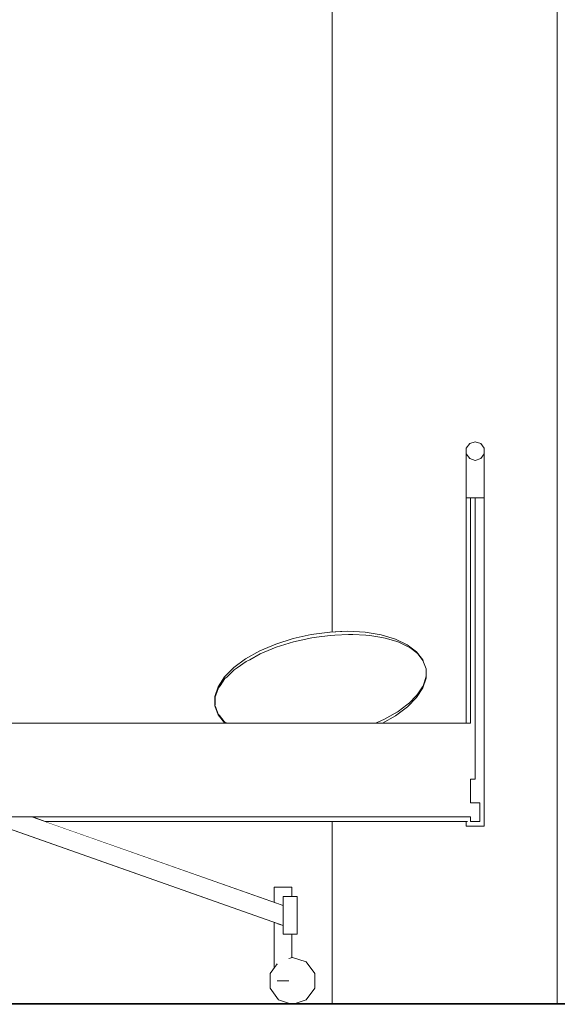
# Model space of a CAD drawing. Header units: millimetres. Extents: x -30280 to 309309, y -17460 to 4378.
# Tile 149 of 256: x 105328 to 106475, y -7786 to -5686. Entities that reach past the tile are written whole.
import ezdxf

# ---------------------------------------------------------------- set-up
doc = ezdxf.new("R2010")
doc.units = ezdxf.units.MM
doc.header["$MEASUREMENT"] = 0
doc.linetypes.add('Wipeout_Contour', pattern=[1000, 0, -1000])
for name, color, linetype in [('P1_PLANTA PRIMERA_3_Nuevo_08_E_Envans secs', 7, 'Continuous'), ('P1_PLANTA PRIMERA_3_Nuevo_09_EI_Mobiliari general', 7, 'Continuous'), ('P1_PLANTA PRIMERA_3_Nuevo_12_FAÇ_Façana', 7, 'Continuous')]:
    doc.layers.add(name, color=color, linetype=linetype)
for name, color, linetype, lineweight in [('P1_PLANTA PRIMERA_3_Nuevo_08_E_Envans secs_Pluma_Nº__47', 7, 'Continuous', 20), ('P1_PLANTA PRIMERA_3_Nuevo_09_EI_Mobiliari general_Pluma_Nº__1', 7, 'Continuous', 5), ('P1_PLANTA PRIMERA_3_Nuevo_09_EI_Mobiliari general_Pluma_Nº__24', 252, 'Continuous', 5), ('P1_PLANTA PRIMERA_3_Nuevo_14_PAV_Soft Light Grey 0554_Pluma_Nº__29', 7, 'Continuous', 20)]:
    doc.layers.add(name, color=color, linetype=linetype, lineweight=lineweight)

msp = doc.modelspace()

# ---------------------------------------------------------------- wipeouts: each hides what was drawn before it
at = {"color": 254, "linetype": 'Wipeout_Contour', "lineweight": 0, "ltscale": 425964.216418}
msp.add_wipeout([(106280.8, -6639.7), (106288.1, -6646.8), (106288.1, -6622.2), (106280.8, -6612.2)], dxfattribs=at).dxf.layer = 'P1_PLANTA PRIMERA_3_Nuevo_09_EI_Mobiliari general'
at = {"color": 254, "linetype": 'Wipeout_Contour', "lineweight": 0, "ltscale": 426050.582263}
msp.add_wipeout([(106299.8, -6649.5), (106311.6, -6646.8), (106311.6, -6622.2), (106299.8, -6626.1)], dxfattribs=at).dxf.layer = 'P1_PLANTA PRIMERA_3_Nuevo_09_EI_Mobiliari general'
at = {"color": 254, "linetype": 'Wipeout_Contour', "lineweight": 0, "ltscale": 2125520.116518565}
msp.add_wipeout([(106195, -7070.2), (105744.7, -7149.5), (105746.2, -7153.1), (105751.4, -7167.2), (105754.6, -7170.4), (105764.6, -7183.2), (105769.5, -7185.9), (106087.4, -7186.1), (106098.5, -7181.3), (106106.3, -7177.7), (106128.8, -7165.1), (106135.4, -7161.2), (106154.2, -7147.2), (106159.4, -7143.1), (106174.1, -7128.2), (106177.7, -7124), (106187.7, -7108.6), (106189.7, -7104.5), (106194.8, -7089.1), (106195, -7085.2)], dxfattribs=at).dxf.layer = 'P1_PLANTA PRIMERA_3_Nuevo_09_EI_Mobiliari general'
at = {"color": 254, "linetype": 'Wipeout_Contour', "lineweight": 0, "ltscale": 426189.391995}
msp.add_wipeout([(106299.8, -7306.1), (106289.8, -7306.1), (106289.8, -7356.1), (106299.8, -7356.1)], dxfattribs=at).dxf.layer = 'P1_PLANTA PRIMERA_3_Nuevo_09_EI_Mobiliari general'
at = {"color": 254, "linetype": 'Wipeout_Contour', "lineweight": 0, "ltscale": 529964.249668}
msp.add_wipeout([(105361.6, -7386.1), (105362.7, -7389.1), (105382.4, -7396.1), (106283.6, -7396.1), (106283.6, -7386.1)], dxfattribs=at).dxf.layer = 'P1_PLANTA PRIMERA_3_Nuevo_09_EI_Mobiliari general'
at = {"color": 254, "linetype": 'Wipeout_Contour', "lineweight": 0, "ltscale": 424694.898796}
msp.add_wipeout([(105901.6, -7556.1), (105908.9, -7556.1), (105908.9, -7536.1), (105901.6, -7536.1)], dxfattribs=at).dxf.layer = 'P1_PLANTA PRIMERA_3_Nuevo_09_EI_Mobiliari general'
at = {"color": 254, "linetype": 'Wipeout_Contour', "lineweight": 0, "ltscale": 530913.022854}
msp.add_wipeout([(105908.9, -7636.1), (105901.6, -7636.1), (105901.6, -7736.1), (105902.5, -7688.5), (105908.9, -7686.4)], dxfattribs=at).dxf.layer = 'P1_PLANTA PRIMERA_3_Nuevo_09_EI_Mobiliari general'

# ---------------------------------------------------------------- next in the draw order: wipeouts: each hides what was drawn before it
at = {"color": 254, "linetype": 'Wipeout_Contour', "lineweight": 0, "ltscale": 425975.329806}
msp.add_wipeout([(106280.8, -6639.7), (106280.8, -6706.1), (106288.1, -6706.1), (106288.1, -6646.8)], dxfattribs=at).dxf.layer = 'P1_PLANTA PRIMERA_3_Nuevo_09_EI_Mobiliari general'
at = {"color": 254, "linetype": 'Wipeout_Contour', "lineweight": 0, "ltscale": 426060.833478}
msp.add_wipeout([(106299.8, -6706.1), (106311.6, -6706.1), (106311.6, -6646.8), (106299.8, -6649.5)], dxfattribs=at).dxf.layer = 'P1_PLANTA PRIMERA_3_Nuevo_09_EI_Mobiliari general'
at = {"color": 254, "linetype": 'Wipeout_Contour', "lineweight": 0, "ltscale": 3929006.425604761}
msp.add_wipeout([(105744.7, -7149.5), (106195, -7070.2), (106189.8, -7056), (106188.3, -7052.5), (106178.2, -7039.6), (106175, -7036.5), (106160.3, -7025.4), (106155.5, -7022.8), (106136.6, -7013.7), (106130.3, -7011.7), (106107.8, -7005), (106100.3, -7003.6), (106074.8, -6999.4), (106066.3, -6998.7), (106038.7, -6997.2), (106029.4, -6997.2), (106000.4, -6998.4), (105990.6, -6999.1), (105961.2, -7003), (105951.2, -7004.4), (105922.3, -7010.9), (105912.4, -7012.9), (105884.8, -7021.7), (105875.4, -7024.4), (105849.9, -7035.2), (105841.2, -7038.4), (105818.7, -7051), (105810.9, -7054.6), (105792, -7068.6), (105785.4, -7072.5), (105770.8, -7087.4), (105765.6, -7091.5), (105755.5, -7107), (105751.9, -7111.1), (105746.8, -7126.6), (105744.9, -7130.6), (105744.9, -7145.7)], dxfattribs=at).dxf.layer = 'P1_PLANTA PRIMERA_3_Nuevo_09_EI_Mobiliari general'
at = {"color": 254, "linetype": 'Wipeout_Contour', "lineweight": 0, "ltscale": 319013.734803}
msp.add_wipeout([(106087.4, -7186.1), (106099.3, -7186.1), (106098.5, -7181.3)], dxfattribs=at).dxf.layer = 'P1_PLANTA PRIMERA_3_Nuevo_09_EI_Mobiliari general'
at = {"color": 254, "linetype": 'Wipeout_Contour', "lineweight": 0, "ltscale": 316853.921224}
msp.add_wipeout([(105361.6, -7386.1), (105354.2, -7386.1), (105362.7, -7389.1)], dxfattribs=at).dxf.layer = 'P1_PLANTA PRIMERA_3_Nuevo_09_EI_Mobiliari general'
at = {"color": 254, "linetype": 'Wipeout_Contour', "lineweight": 0, "ltscale": 639298.245651}
msp.add_wipeout([(106289.8, -7386.1), (106288.1, -7386.1), (106288.1, -7406.1), (106299.8, -7406.1), (106299.8, -7396.1), (106289.8, -7396.1)], dxfattribs=at).dxf.layer = 'P1_PLANTA PRIMERA_3_Nuevo_09_EI_Mobiliari general'
at = {"color": 254, "linetype": 'Wipeout_Contour', "lineweight": 0, "ltscale": 424697.169359}
msp.add_wipeout([(105889.8, -7636.1), (105889.8, -7736.1), (105901.6, -7736.1), (105901.6, -7636.1)], dxfattribs=at).dxf.layer = 'P1_PLANTA PRIMERA_3_Nuevo_09_EI_Mobiliari general'

# ---------------------------------------------------------------- next in the draw order: wipeouts: each hides what was drawn before it
at = {"color": 254, "linetype": 'Wipeout_Contour', "lineweight": 0, "ltscale": 426087.085058}
msp.add_wipeout([(106311.6, -6646.8), (106318.9, -6639.7), (106318.9, -6612.2), (106311.6, -6622.2)], dxfattribs=at).dxf.layer = 'P1_PLANTA PRIMERA_3_Nuevo_09_EI_Mobiliari general'
at = {"color": 254, "linetype": 'Wipeout_Contour', "lineweight": 0, "ltscale": 426003.650763}
msp.add_wipeout([(106288.1, -6646.8), (106299.8, -6649.5), (106299.8, -6626.1), (106288.1, -6622.2)], dxfattribs=at).dxf.layer = 'P1_PLANTA PRIMERA_3_Nuevo_09_EI_Mobiliari general'
at = {"color": 254, "linetype": 'Wipeout_Contour', "lineweight": 0, "ltscale": 423962.061041}
msp.add_wipeout([(105744.7, -7149.5), (105751.6, -7168.5), (105751.4, -7167.2), (105746.2, -7153.1)], dxfattribs=at).dxf.layer = 'P1_PLANTA PRIMERA_3_Nuevo_09_EI_Mobiliari general'
at = {"color": 254, "linetype": 'Wipeout_Contour', "lineweight": 0, "ltscale": 531780.039824}
msp.add_wipeout([(106100.6, -7186.1), (106102.1, -7186.1), (106129.8, -7170.6), (106128.8, -7165.1), (106106.3, -7177.7)], dxfattribs=at).dxf.layer = 'P1_PLANTA PRIMERA_3_Nuevo_09_EI_Mobiliari general'
at = {"color": 254, "linetype": 'Wipeout_Contour', "lineweight": 0, "ltscale": 528949.628335}
msp.add_wipeout([(105248.1, -7386.1), (105246.5, -7390.4), (105889.8, -7617.9), (105889.8, -7575.4), (105354.2, -7386.1)], dxfattribs=at).dxf.layer = 'P1_PLANTA PRIMERA_3_Nuevo_09_EI_Mobiliari general'
at = {"color": 254, "linetype": 'Wipeout_Contour', "lineweight": 0, "ltscale": 639247.369238}
msp.add_wipeout([(106283.6, -7396.1), (106280.8, -7396.1), (106280.8, -7406.1), (106288.1, -7406.1), (106288.1, -7386.1), (106283.6, -7386.1)], dxfattribs=at).dxf.layer = 'P1_PLANTA PRIMERA_3_Nuevo_09_EI_Mobiliari general'

# ---------------------------------------------------------------- next in the draw order: wipeouts: each hides what was drawn before it
at = {"color": 254, "linetype": 'Wipeout_Contour', "lineweight": 0, "ltscale": 426013.903134}
msp.add_wipeout([(106288.1, -6706.1), (106299.8, -6706.1), (106299.8, -6649.5), (106288.1, -6646.8)], dxfattribs=at).dxf.layer = 'P1_PLANTA PRIMERA_3_Nuevo_09_EI_Mobiliari general'
at = {"color": 254, "linetype": 'Wipeout_Contour', "lineweight": 0, "ltscale": 426098.195199}
msp.add_wipeout([(106311.6, -6646.8), (106311.6, -6706.1), (106318.9, -6706.1), (106318.9, -6639.7)], dxfattribs=at).dxf.layer = 'P1_PLANTA PRIMERA_3_Nuevo_09_EI_Mobiliari general'
at = {"color": 254, "linetype": 'Wipeout_Contour', "lineweight": 0, "ltscale": 423941.969137}
msp.add_wipeout([(105744.7, -7149.5), (105744.9, -7145.7), (105744.9, -7130.6), (105744.7, -7129.4)], dxfattribs=at).dxf.layer = 'P1_PLANTA PRIMERA_3_Nuevo_09_EI_Mobiliari general'
at = {"color": 254, "linetype": 'Wipeout_Contour', "lineweight": 0, "ltscale": 425538.46051}
msp.add_wipeout([(106129.8, -7170.6), (106155.1, -7151.8), (106154.2, -7147.2), (106135.4, -7161.2)], dxfattribs=at).dxf.layer = 'P1_PLANTA PRIMERA_3_Nuevo_09_EI_Mobiliari general'
at = {"color": 254, "linetype": 'Wipeout_Contour', "lineweight": 0, "ltscale": 424008.635331}
msp.add_wipeout([(105751.6, -7168.5), (105765.1, -7185.7), (105764.6, -7183.2), (105754.6, -7170.4)], dxfattribs=at).dxf.layer = 'P1_PLANTA PRIMERA_3_Nuevo_09_EI_Mobiliari general'
at = {"color": 254, "linetype": 'Wipeout_Contour', "lineweight": 0, "ltscale": 425376.745901}
msp.add_wipeout([(106099.3, -7186.1), (106100.6, -7186.1), (106106.3, -7177.7), (106098.5, -7181.3)], dxfattribs=at).dxf.layer = 'P1_PLANTA PRIMERA_3_Nuevo_09_EI_Mobiliari general'
at = {"color": 254, "linetype": 'Wipeout_Contour', "lineweight": 0, "ltscale": 424656.952744}
msp.add_wipeout([(105901.6, -7536.1), (105889.8, -7536.1), (105889.8, -7556.1), (105901.6, -7556.1)], dxfattribs=at).dxf.layer = 'P1_PLANTA PRIMERA_3_Nuevo_09_EI_Mobiliari general'
at = {"color": 254, "linetype": 'Wipeout_Contour', "lineweight": 0, "ltscale": 424647.361887}
msp.add_wipeout([(105878.1, -7736.1), (105889.8, -7736.1), (105889.8, -7617.9), (105878.1, -7613.7)], dxfattribs=at).dxf.layer = 'P1_PLANTA PRIMERA_3_Nuevo_09_EI_Mobiliari general'

# ---------------------------------------------------------------- next in the draw order: wipeouts: each hides what was drawn before it
at = {"color": 254, "linetype": 'Wipeout_Contour', "lineweight": 0, "ltscale": 426063.805411}
msp.add_wipeout([(106288.1, -6706.1), (106288.1, -7186.1), (106289.8, -7186.1), (106289.8, -6706.1)], dxfattribs=at).dxf.layer = 'P1_PLANTA PRIMERA_3_Nuevo_09_EI_Mobiliari general'
at = {"color": 254, "linetype": 'Wipeout_Contour', "lineweight": 0, "ltscale": 423952.120596}
msp.add_wipeout([(105744.7, -7129.4), (105746.8, -7126.6), (105751.9, -7111.1), (105751.5, -7108.7)], dxfattribs=at).dxf.layer = 'P1_PLANTA PRIMERA_3_Nuevo_09_EI_Mobiliari general'
at = {"color": 254, "linetype": 'Wipeout_Contour', "lineweight": 0, "ltscale": 425622.043474}
msp.add_wipeout([(106155.1, -7151.8), (106174.7, -7131.8), (106174.1, -7128.2), (106159.4, -7143.1)], dxfattribs=at).dxf.layer = 'P1_PLANTA PRIMERA_3_Nuevo_09_EI_Mobiliari general'
at = {"color": 254, "linetype": 'Wipeout_Contour', "lineweight": 0, "ltscale": 317986.024562}
msp.add_wipeout([(105751.6, -7168.5), (105754.6, -7170.4), (105751.4, -7167.2)], dxfattribs=at).dxf.layer = 'P1_PLANTA PRIMERA_3_Nuevo_09_EI_Mobiliari general'
at = {"color": 254, "linetype": 'Wipeout_Contour', "lineweight": 0, "ltscale": 319119.122056}
msp.add_wipeout([(106129.8, -7170.6), (106135.4, -7161.2), (106128.8, -7165.1)], dxfattribs=at).dxf.layer = 'P1_PLANTA PRIMERA_3_Nuevo_09_EI_Mobiliari general'
at = {"color": 254, "linetype": 'Wipeout_Contour', "lineweight": 0, "ltscale": 318030.895778}
msp.add_wipeout([(105765.1, -7185.7), (105769.5, -7185.9), (105764.6, -7183.2)], dxfattribs=at).dxf.layer = 'P1_PLANTA PRIMERA_3_Nuevo_09_EI_Mobiliari general'
at = {"color": 254, "linetype": 'Wipeout_Contour', "lineweight": 0, "ltscale": 424612.509222}
msp.add_wipeout([(105889.8, -7536.1), (105878.1, -7536.1), (105878.1, -7571.3), (105889.8, -7575.4)], dxfattribs=at).dxf.layer = 'P1_PLANTA PRIMERA_3_Nuevo_09_EI_Mobiliari general'
at = {"color": 254, "linetype": 'Wipeout_Contour', "lineweight": 0, "ltscale": 530762.69018}
msp.add_wipeout([(105870.8, -7708.9), (105877.2, -7700), (105877.2, -7736.1), (105878.1, -7613.7), (105870.8, -7611.1)], dxfattribs=at).dxf.layer = 'P1_PLANTA PRIMERA_3_Nuevo_09_EI_Mobiliari general'

# ---------------------------------------------------------------- next in the draw order: wipeouts: each hides what was drawn before it
at = {"color": 254, "linetype": 'Wipeout_Contour', "lineweight": 0, "ltscale": 426045.801557}
msp.add_wipeout([(106280.8, -7186.1), (106288.1, -7186.1), (106288.1, -6706.1), (106280.8, -6706.1)], dxfattribs=at).dxf.layer = 'P1_PLANTA PRIMERA_3_Nuevo_09_EI_Mobiliari general'
at = {"color": 254, "linetype": 'Wipeout_Contour', "lineweight": 0, "ltscale": 852402.952706}
msp.add_wipeout([(106311.6, -6706.1), (106299.8, -6706.1), (106299.8, -7356.1), (106309.8, -7356.1), (106309.8, -7396.1), (106299.8, -7396.1), (106299.8, -7406.1), (106311.6, -7406.1)], dxfattribs=at).dxf.layer = 'P1_PLANTA PRIMERA_3_Nuevo_09_EI_Mobiliari general'
at = {"color": 254, "linetype": 'Wipeout_Contour', "lineweight": 0, "ltscale": 423989.229719}
msp.add_wipeout([(105751.5, -7108.7), (105755.5, -7107), (105765.6, -7091.5), (105764.9, -7087.9)], dxfattribs=at).dxf.layer = 'P1_PLANTA PRIMERA_3_Nuevo_09_EI_Mobiliari general'
at = {"color": 254, "linetype": 'Wipeout_Contour', "lineweight": 0, "ltscale": 425681.640139}
msp.add_wipeout([(106174.7, -7131.8), (106188.2, -7111), (106187.7, -7108.6), (106177.7, -7124)], dxfattribs=at).dxf.layer = 'P1_PLANTA PRIMERA_3_Nuevo_09_EI_Mobiliari general'
at = {"color": 254, "linetype": 'Wipeout_Contour', "lineweight": 0, "ltscale": 317956.920189}
msp.add_wipeout([(105744.7, -7129.4), (105744.9, -7130.6), (105746.8, -7126.6)], dxfattribs=at).dxf.layer = 'P1_PLANTA PRIMERA_3_Nuevo_09_EI_Mobiliari general'
at = {"color": 254, "linetype": 'Wipeout_Contour', "lineweight": 0, "ltscale": 319190.076173}
msp.add_wipeout([(106155.1, -7151.8), (106159.4, -7143.1), (106154.2, -7147.2)], dxfattribs=at).dxf.layer = 'P1_PLANTA PRIMERA_3_Nuevo_09_EI_Mobiliari general'
at = {"color": 254, "linetype": 'Wipeout_Contour', "lineweight": 0, "ltscale": 424574.086016}
msp.add_wipeout([(105878.1, -7536.1), (105870.8, -7536.1), (105870.8, -7568.7), (105878.1, -7571.3)], dxfattribs=at).dxf.layer = 'P1_PLANTA PRIMERA_3_Nuevo_09_EI_Mobiliari general'
at = {"color": 254, "linetype": 'Wipeout_Contour', "lineweight": 0, "ltscale": 1486638.303255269}
msp.add_wipeout([(105862.3, -7751.5), (105880.4, -7776.5), (105903.7, -7784.1), (105916, -7784.1), (105939.2, -7776.5), (105957.4, -7751.5), (105957.4, -7720.6), (105939.2, -7695.6), (105909.8, -7686.1), (105902.5, -7688.5), (105902.5, -7736.1), (105877.2, -7736.1), (105877.2, -7700), (105862.3, -7720.6)], dxfattribs=at).dxf.layer = 'P1_PLANTA PRIMERA_3_Nuevo_09_EI_Mobiliari general'

# ---------------------------------------------------------------- next in the draw order: wipeouts: each hides what was drawn before it
at = {"color": 254, "linetype": 'Wipeout_Contour', "lineweight": 0, "ltscale": 426198.771619}
msp.add_wipeout([(106318.9, -6706.1), (106311.6, -6706.1), (106311.6, -7406.1), (106318.9, -7406.1)], dxfattribs=at).dxf.layer = 'P1_PLANTA PRIMERA_3_Nuevo_09_EI_Mobiliari general'
at = {"color": 254, "linetype": 'Wipeout_Contour', "lineweight": 0, "ltscale": 424051.969311}
msp.add_wipeout([(105764.9, -7087.9), (105770.8, -7087.4), (105785.4, -7072.5), (105784.6, -7067.9)], dxfattribs=at).dxf.layer = 'P1_PLANTA PRIMERA_3_Nuevo_09_EI_Mobiliari general'
at = {"color": 254, "linetype": 'Wipeout_Contour', "lineweight": 0, "ltscale": 425715.439871}
msp.add_wipeout([(106188.2, -7111), (106195, -7090.3), (106194.8, -7089.1), (106189.7, -7104.5)], dxfattribs=at).dxf.layer = 'P1_PLANTA PRIMERA_3_Nuevo_09_EI_Mobiliari general'
at = {"color": 254, "linetype": 'Wipeout_Contour', "lineweight": 0, "ltscale": 317975.362735}
msp.add_wipeout([(105751.5, -7108.7), (105751.9, -7111.1), (105755.5, -7107)], dxfattribs=at).dxf.layer = 'P1_PLANTA PRIMERA_3_Nuevo_09_EI_Mobiliari general'
at = {"color": 254, "linetype": 'Wipeout_Contour', "lineweight": 0, "ltscale": 319243.854515}
msp.add_wipeout([(106174.7, -7131.8), (106177.7, -7124), (106174.1, -7128.2)], dxfattribs=at).dxf.layer = 'P1_PLANTA PRIMERA_3_Nuevo_09_EI_Mobiliari general'

# ---------------------------------------------------------------- next in the draw order: wipeouts: each hides what was drawn before it
at = {"color": 254, "linetype": 'Wipeout_Contour', "lineweight": 0, "ltscale": 424138.423784}
msp.add_wipeout([(105784.6, -7067.9), (105792, -7068.6), (105810.9, -7054.6), (105809.9, -7049.1)], dxfattribs=at).dxf.layer = 'P1_PLANTA PRIMERA_3_Nuevo_09_EI_Mobiliari general'
at = {"color": 254, "linetype": 'Wipeout_Contour', "lineweight": 0, "ltscale": 318013.547389}
msp.add_wipeout([(105764.9, -7087.9), (105765.6, -7091.5), (105770.8, -7087.4)], dxfattribs=at).dxf.layer = 'P1_PLANTA PRIMERA_3_Nuevo_09_EI_Mobiliari general'
at = {"color": 254, "linetype": 'Wipeout_Contour', "lineweight": 0, "ltscale": 319278.797243}
msp.add_wipeout([(106188.2, -7111), (106189.7, -7104.5), (106187.7, -7108.6)], dxfattribs=at).dxf.layer = 'P1_PLANTA PRIMERA_3_Nuevo_09_EI_Mobiliari general'

# ---------------------------------------------------------------- next in the draw order: wipeouts: each hides what was drawn before it
at = {"color": 254, "linetype": 'Wipeout_Contour', "lineweight": 0, "ltscale": 424245.965334}
msp.add_wipeout([(105809.9, -7049.1), (105818.7, -7051), (105841.2, -7038.4), (105840.1, -7032.2)], dxfattribs=at).dxf.layer = 'P1_PLANTA PRIMERA_3_Nuevo_09_EI_Mobiliari general'
at = {"color": 254, "linetype": 'Wipeout_Contour', "lineweight": 0, "ltscale": 318070.335874}
msp.add_wipeout([(105784.6, -7067.9), (105785.4, -7072.5), (105792, -7068.6)], dxfattribs=at).dxf.layer = 'P1_PLANTA PRIMERA_3_Nuevo_09_EI_Mobiliari general'

# ---------------------------------------------------------------- next in the draw order: wipeouts: each hides what was drawn before it
at = {"color": 254, "linetype": 'Wipeout_Contour', "lineweight": 0, "ltscale": 424371.32703}
msp.add_wipeout([(105840.1, -7032.2), (105849.9, -7035.2), (105875.4, -7024.4), (105874.2, -7017.7)], dxfattribs=at).dxf.layer = 'P1_PLANTA PRIMERA_3_Nuevo_09_EI_Mobiliari general'
at = {"color": 254, "linetype": 'Wipeout_Contour', "lineweight": 0, "ltscale": 318143.985242}
msp.add_wipeout([(105809.9, -7049.1), (105810.9, -7054.6), (105818.7, -7051)], dxfattribs=at).dxf.layer = 'P1_PLANTA PRIMERA_3_Nuevo_09_EI_Mobiliari general'

# ---------------------------------------------------------------- next in the draw order: wipeouts: each hides what was drawn before it
at = {"color": 254, "linetype": 'Wipeout_Contour', "lineweight": 0, "ltscale": 424510.695369}
msp.add_wipeout([(105874.2, -7017.7), (105884.8, -7021.7), (105912.4, -7012.9), (105911.2, -7005.9)], dxfattribs=at).dxf.layer = 'P1_PLANTA PRIMERA_3_Nuevo_09_EI_Mobiliari general'
at = {"color": 254, "linetype": 'Wipeout_Contour', "lineweight": 0, "ltscale": 318232.246376}
msp.add_wipeout([(105840.1, -7032.2), (105841.2, -7038.4), (105849.9, -7035.2)], dxfattribs=at).dxf.layer = 'P1_PLANTA PRIMERA_3_Nuevo_09_EI_Mobiliari general'

# ---------------------------------------------------------------- next in the draw order: wipeouts: each hides what was drawn before it
at = {"color": 254, "linetype": 'Wipeout_Contour', "lineweight": 0, "ltscale": 424659.831834}
msp.add_wipeout([(105911.2, -7005.9), (105922.3, -7010.9), (105951.2, -7004.4), (105950, -6997.3)], dxfattribs=at).dxf.layer = 'P1_PLANTA PRIMERA_3_Nuevo_09_EI_Mobiliari general'
at = {"color": 254, "linetype": 'Wipeout_Contour', "lineweight": 0, "ltscale": 318332.433589}
msp.add_wipeout([(105874.2, -7017.7), (105875.4, -7024.4), (105884.8, -7021.7)], dxfattribs=at).dxf.layer = 'P1_PLANTA PRIMERA_3_Nuevo_09_EI_Mobiliari general'

# ---------------------------------------------------------------- next in the draw order: wipeouts: each hides what was drawn before it
at = {"color": 254, "linetype": 'Wipeout_Contour', "lineweight": 0, "ltscale": 424814.199738}
msp.add_wipeout([(105950, -6997.3), (105961.2, -7003), (105990.6, -6999.1), (105989.4, -6992.1)], dxfattribs=at).dxf.layer = 'P1_PLANTA PRIMERA_3_Nuevo_09_EI_Mobiliari general'
at = {"color": 254, "linetype": 'Wipeout_Contour', "lineweight": 0, "ltscale": 318441.502655}
msp.add_wipeout([(105911.2, -7005.9), (105912.4, -7012.9), (105922.3, -7010.9)], dxfattribs=at).dxf.layer = 'P1_PLANTA PRIMERA_3_Nuevo_09_EI_Mobiliari general'

# ---------------------------------------------------------------- next in the draw order: wipeouts: each hides what was drawn before it
at = {"color": 254, "linetype": 'Wipeout_Contour', "lineweight": 0, "ltscale": 424969.104787}
msp.add_wipeout([(105989.4, -6992.1), (106000.4, -6998.4), (106029.4, -6997.2), (106028.2, -6990.5)], dxfattribs=at).dxf.layer = 'P1_PLANTA PRIMERA_3_Nuevo_09_EI_Mobiliari general'
at = {"color": 254, "linetype": 'Wipeout_Contour', "lineweight": 0, "ltscale": 318556.136283}
msp.add_wipeout([(105950, -6997.3), (105951.2, -7004.4), (105961.2, -7003)], dxfattribs=at).dxf.layer = 'P1_PLANTA PRIMERA_3_Nuevo_09_EI_Mobiliari general'

# ---------------------------------------------------------------- next in the draw order: wipeouts: each hides what was drawn before it
at = {"color": 254, "linetype": 'Wipeout_Contour', "lineweight": 0, "ltscale": 318672.848964}
msp.add_wipeout([(105989.4, -6992.1), (105990.6, -6999.1), (106000.4, -6998.4)], dxfattribs=at).dxf.layer = 'P1_PLANTA PRIMERA_3_Nuevo_09_EI_Mobiliari general'
at = {"color": 254, "linetype": 'Wipeout_Contour', "lineweight": 0, "ltscale": 425119.844141}
msp.add_wipeout([(106028.2, -6990.5), (106038.7, -6997.2), (106066.3, -6998.7), (106065.2, -6992.5)], dxfattribs=at).dxf.layer = 'P1_PLANTA PRIMERA_3_Nuevo_09_EI_Mobiliari general'

# ---------------------------------------------------------------- next in the draw order: wipeouts: each hides what was drawn before it
at = {"color": 254, "linetype": 'Wipeout_Contour', "lineweight": 0, "ltscale": 318788.093722}
msp.add_wipeout([(106028.2, -6990.5), (106029.4, -6997.2), (106038.7, -6997.2)], dxfattribs=at).dxf.layer = 'P1_PLANTA PRIMERA_3_Nuevo_09_EI_Mobiliari general'
at = {"color": 254, "linetype": 'Wipeout_Contour', "lineweight": 0, "ltscale": 425261.835677}
msp.add_wipeout([(106065.2, -6992.5), (106074.8, -6999.4), (106100.3, -7003.6), (106099.3, -6998.1)], dxfattribs=at).dxf.layer = 'P1_PLANTA PRIMERA_3_Nuevo_09_EI_Mobiliari general'
at = {"color": 254, "linetype": 'Wipeout_Contour', "lineweight": 0, "ltscale": 4418005.495214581}
msp.add_wipeout([(105994.9, -5339.1), (104215.9, -5339.1), (104215.9, -5564.1), (104234.9, -5564.1), (104234.9, -5614.1), (104234.9, -7686.1), (104215.9, -7686.1), (104215.9, -7784.1), (104703.7, -7784.1), (104680.4, -7776.5), (104662.3, -7751.5), (104662.3, -7720.6), (104670.8, -7708.9), (104670.8, -7536.1), (104708.9, -7536.1), (104708.9, -7556.1), (104719.8, -7556.1), (104719.8, -7575.4), (105227.2, -7396.1), (104298.9, -7396.1), (104298.9, -7406.1), (104260.8, -7406.1), (104260.8, -6799.9), (104268.1, -6789.9), (104279.8, -6786.1), (104291.6, -6789.9), (104298.9, -6799.9), (104298.9, -7186.1), (105765.6, -7186.1), (105751.6, -7168.5), (105744.7, -7149.5), (105744.7, -7129.4), (105751.5, -7108.7), (105764.9, -7087.9), (105784.6, -7067.9), (105809.9, -7049.1), (105840.1, -7032.2), (105874.2, -7017.7), (105911.2, -7005.9), (105950, -6997.3), (105989.4, -6992.1), (105994.9, -6991.9)], dxfattribs=at).dxf.layer = 'P1_PLANTA PRIMERA_3_Nuevo_12_FAÇ_Façana'

# ---------------------------------------------------------------- next in the draw order: linework, layer by layer
at = {"layer": 'P1_PLANTA PRIMERA_3_Nuevo_09_EI_Mobiliari general_Pluma_Nº__1', "color": 7, "linetype": 'Continuous', "lineweight": 5}
for p, q in [((105874.2, -7017.7), (105911.2, -7005.9)), ((105911.2, -7005.9), (105950, -6997.3)), ((105809.9, -7049.1), (105840.1, -7032.2)), ((105840.1, -7032.2), (105874.2, -7017.7)), ((105784.6, -7067.9), (105809.9, -7049.1)), ((105764.9, -7087.9), (105784.6, -7067.9)), ((105751.5, -7108.7), (105764.9, -7087.9)), ((105744.7, -7129.4), (105751.5, -7108.7)), ((105744.7, -7149.5), (105744.7, -7129.4)), ((105744.7, -7149.5), (105744.9, -7145.7)), ((105744.7, -7149.5), (105751.6, -7168.5)), ((105744.7, -7149.5), (105746.2, -7153.1)), ((105751.6, -7168.5), (105765.1, -7185.7)), ((105765.1, -7185.7), (105765.6, -7186.1)), ((105362.7, -7389.1), (105361.6, -7386.1))]:
    msp.add_line(p, q, dxfattribs=at)
at = {"layer": 'P1_PLANTA PRIMERA_3_Nuevo_09_EI_Mobiliari general_Pluma_Nº__24', "color": 252, "linetype": 'Continuous', "lineweight": 5, "flags": 128}
for points in [[(105744.9, -7130.6), (105744.9, -7145.7), (105744.7, -7149.5)], [(105744.7, -7149.5), (105746.2, -7153.1), (105751.4, -7167.2)], [(105751.4, -7167.2), (105754.6, -7170.4), (105764.6, -7183.2), (105769.5, -7185.9)]]:
    msp.add_lwpolyline(points, dxfattribs=at)

# ---------------------------------------------------------------- next in the draw order: wipeouts: each hides what was drawn before it
at = {"color": 254, "linetype": 'Wipeout_Contour', "lineweight": 0, "ltscale": 424721.008737}
msp.add_wipeout([(105994.9, -5339.1), (105994.9, -6991.9), (106000.9, -6991.6), (106000.9, -5339.1)], dxfattribs=at).dxf.layer = 'P1_PLANTA PRIMERA_3_Nuevo_08_E_Envans secs'
at = {"color": 254, "linetype": 'Wipeout_Contour', "lineweight": 0, "ltscale": 318898.352506}
msp.add_wipeout([(106065.2, -6992.5), (106066.3, -6998.7), (106074.8, -6999.4)], dxfattribs=at).dxf.layer = 'P1_PLANTA PRIMERA_3_Nuevo_09_EI_Mobiliari general'
at = {"color": 254, "linetype": 'Wipeout_Contour', "lineweight": 0, "ltscale": 425390.759143}
msp.add_wipeout([(106099.3, -6998.1), (106107.8, -7005), (106130.3, -7011.7), (106129.5, -7007.1)], dxfattribs=at).dxf.layer = 'P1_PLANTA PRIMERA_3_Nuevo_09_EI_Mobiliari general'
at = {"color": 254, "linetype": 'Wipeout_Contour', "lineweight": 0, "ltscale": 1792609.6690692}
msp.add_wipeout([(104708.9, -7686.4), (104709.8, -7686.1), (104739.2, -7695.6), (104757.4, -7720.6), (104757.4, -7751.5), (104739.2, -7776.5), (104716, -7784.1), (105903.7, -7784.1), (105880.4, -7776.5), (105862.3, -7751.5), (105862.3, -7720.6), (105870.8, -7708.9), (105870.8, -7611.1), (105304.8, -7411), (104719.8, -7617.9), (104719.8, -7636.1), (104708.9, -7636.1)], dxfattribs=at).dxf.layer = 'P1_PLANTA PRIMERA_3_Nuevo_12_FAÇ_Façana'

# ---------------------------------------------------------------- next in the draw order: linework, layer by layer
at = {"layer": 'P1_PLANTA PRIMERA_3_Nuevo_09_EI_Mobiliari general_Pluma_Nº__1', "color": 7, "linetype": 'Continuous', "lineweight": 5}
msp.add_line((105950, -6997.3), (105989.4, -6992.1), dxfattribs=at)

# ---------------------------------------------------------------- next in the draw order: wipeouts: each hides what was drawn before it
at = {"color": 254, "linetype": 'Wipeout_Contour', "lineweight": 0, "ltscale": 319000.289849}
msp.add_wipeout([(106099.3, -6998.1), (106100.3, -7003.6), (106107.8, -7005)], dxfattribs=at).dxf.layer = 'P1_PLANTA PRIMERA_3_Nuevo_09_EI_Mobiliari general'
at = {"color": 254, "linetype": 'Wipeout_Contour', "lineweight": 0, "ltscale": 425502.702465}
msp.add_wipeout([(106129.5, -7007.1), (106136.6, -7013.7), (106155.5, -7022.8), (106154.9, -7019.2)], dxfattribs=at).dxf.layer = 'P1_PLANTA PRIMERA_3_Nuevo_09_EI_Mobiliari general'
at = {"color": 254, "linetype": 'Wipeout_Contour', "lineweight": 0, "ltscale": 1804869.85858309}
msp.add_wipeout([(105382.4, -7396.1), (105870.8, -7568.7), (105870.8, -7536.1), (105908.9, -7536.1), (105908.9, -7556.1), (105919.8, -7556.1), (105919.8, -7636.1), (105908.9, -7636.1), (105908.9, -7686.4), (105909.8, -7686.1), (105939.2, -7695.6), (105957.4, -7720.6), (105957.4, -7751.5), (105939.2, -7776.5), (105916, -7784.1), (105994.9, -7784.1), (105994.9, -7396.1)], dxfattribs=at).dxf.layer = 'P1_PLANTA PRIMERA_3_Nuevo_12_FAÇ_Façana'

# ---------------------------------------------------------------- next in the draw order: linework, layer by layer
at = {"layer": 'P1_PLANTA PRIMERA_3_Nuevo_09_EI_Mobiliari general_Pluma_Nº__1', "color": 7, "linetype": 'Continuous', "lineweight": 5}
for p, q in [((105889.8, -7617.9), (105246.5, -7390.4)), ((105889.8, -7575.4), (105354.2, -7386.1)), ((105878.1, -7536.1), (105870.8, -7536.1)), ((105870.8, -7568.7), (105870.8, -7536.1)), ((105889.8, -7536.1), (105878.1, -7536.1)), ((105901.6, -7536.1), (105889.8, -7536.1)), ((105908.9, -7536.1), (105901.6, -7536.1)), ((105908.9, -7556.1), (105908.9, -7536.1)), ((105870.8, -7708.9), (105870.8, -7611.1)), ((105908.9, -7686.4), (105908.9, -7636.1)), ((105877.2, -7700), (105862.3, -7720.6)), ((105909.8, -7686.1), (105902.5, -7688.5)), ((105939.2, -7695.6), (105909.8, -7686.1)), ((105957.4, -7720.6), (105939.2, -7695.6)), ((105862.3, -7720.6), (105862.3, -7751.5)), ((105957.4, -7751.5), (105957.4, -7720.6)), ((105878.1, -7736.1), (105877.2, -7736.1)), ((105889.8, -7736.1), (105878.1, -7736.1)), ((105901.6, -7736.1), (105889.8, -7736.1)), ((105902.5, -7736.1), (105901.6, -7736.1)), ((105862.3, -7751.5), (105880.4, -7776.5)), ((105939.2, -7776.5), (105957.4, -7751.5)), ((105880.4, -7776.5), (105903.7, -7784.1)), ((105916, -7784.1), (105939.2, -7776.5))]:
    msp.add_line(p, q, dxfattribs=at)
at = {"layer": 'P1_PLANTA PRIMERA_3_Nuevo_09_EI_Mobiliari general_Pluma_Nº__24', "color": 252, "linetype": 'Continuous', "lineweight": 5}
for p, q in [((105889.8, -7556.1), (105889.8, -7636.1)), ((105919.8, -7556.1), (105889.8, -7556.1)), ((105919.8, -7556.1), (105919.8, -7636.1)), ((105919.8, -7636.1), (105889.8, -7636.1))]:
    msp.add_line(p, q, dxfattribs=at)

# ---------------------------------------------------------------- next in the draw order: wipeouts: each hides what was drawn before it
at = {"color": 254, "linetype": 'Wipeout_Contour', "lineweight": 0, "ltscale": 425077.865817}
msp.add_wipeout([(105994.9, -7784.1), (106000.9, -7784.1), (106000.9, -7396.1), (105994.9, -7396.1)], dxfattribs=at).dxf.layer = 'P1_PLANTA PRIMERA_3_Nuevo_08_E_Envans secs'
at = {"color": 254, "linetype": 'Wipeout_Contour', "lineweight": 0, "ltscale": 319090.806149}
msp.add_wipeout([(106129.5, -7007.1), (106130.3, -7011.7), (106136.6, -7013.7)], dxfattribs=at).dxf.layer = 'P1_PLANTA PRIMERA_3_Nuevo_09_EI_Mobiliari general'
at = {"color": 254, "linetype": 'Wipeout_Contour', "lineweight": 0, "ltscale": 425594.265802}
msp.add_wipeout([(106154.9, -7019.2), (106160.3, -7025.4), (106175, -7036.5), (106174.6, -7034)], dxfattribs=at).dxf.layer = 'P1_PLANTA PRIMERA_3_Nuevo_09_EI_Mobiliari general'

# ---------------------------------------------------------------- next in the draw order: wipeouts: each hides what was drawn before it
at = {"color": 254, "linetype": 'Wipeout_Contour', "lineweight": 0, "ltscale": 319167.156783}
msp.add_wipeout([(106154.9, -7019.2), (106155.5, -7022.8), (106160.3, -7025.4)], dxfattribs=at).dxf.layer = 'P1_PLANTA PRIMERA_3_Nuevo_09_EI_Mobiliari general'
at = {"color": 254, "linetype": 'Wipeout_Contour', "lineweight": 0, "ltscale": 425662.670503}
msp.add_wipeout([(106174.6, -7034), (106178.2, -7039.6), (106188.3, -7052.5), (106188.1, -7051.2)], dxfattribs=at).dxf.layer = 'P1_PLANTA PRIMERA_3_Nuevo_09_EI_Mobiliari general'

# ---------------------------------------------------------------- next in the draw order: wipeouts: each hides what was drawn before it
at = {"color": 254, "linetype": 'Wipeout_Contour', "lineweight": 0, "ltscale": 319227.016836}
msp.add_wipeout([(106174.6, -7034), (106175, -7036.5), (106178.2, -7039.6)], dxfattribs=at).dxf.layer = 'P1_PLANTA PRIMERA_3_Nuevo_09_EI_Mobiliari general'

# ---------------------------------------------------------------- next in the draw order: wipeouts: each hides what was drawn before it
at = {"color": 254, "linetype": 'Wipeout_Contour', "lineweight": 0, "ltscale": 3299313.068107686}
msp.add_wipeout([(106000.9, -6991.6), (106028.2, -6990.5), (106065.2, -6992.5), (106099.3, -6998.1), (106129.5, -7007.1), (106154.9, -7019.2), (106174.6, -7034), (106188.1, -7051.2), (106195, -7070.2), (106195, -7090.3), (106188.2, -7111), (106174.7, -7131.8), (106155.1, -7151.8), (106129.8, -7170.6), (106102.1, -7186.1), (106280.8, -7186.1), (106280.8, -6599.9), (106288.1, -6589.9), (106299.8, -6586.1), (106311.6, -6589.9), (106318.9, -6599.9), (106318.9, -6700.2), (106318.9, -6706.1), (106318.9, -7406.1), (106280.8, -7406.1), (106280.8, -7396.1), (106000.9, -7396.1), (106000.9, -7784.1), (106474.9, -7784.1), (106474.9, -5339.1), (106000.9, -5339.1)], dxfattribs=at).dxf.layer = 'P1_PLANTA PRIMERA_3_Nuevo_08_E_Envans secs'

# ---------------------------------------------------------------- next in the draw order: linework, layer by layer
at = {"layer": 'P1_PLANTA PRIMERA_3_Nuevo_08_E_Envans secs_Pluma_Nº__47', "color": 7, "linetype": 'Continuous', "lineweight": 20}
for p, q in [((105994.9, -6991.9), (105994.9, -5339.1)), ((106474.9, -7784.1), (106474.9, -5339.1)), ((105994.9, -7784.1), (105994.9, -7396.1))]:
    msp.add_line(p, q, dxfattribs=at)
at = {"layer": 'P1_PLANTA PRIMERA_3_Nuevo_09_EI_Mobiliari general_Pluma_Nº__1', "color": 7, "linetype": 'Continuous', "lineweight": 5}
for p, q in [((106280.8, -6612.2), (106280.8, -6639.7)), ((106318.9, -6612.2), (106318.9, -6639.7)), ((106280.8, -6639.7), (106280.8, -6706.1)), ((106318.9, -6639.7), (106318.9, -6706.1)), ((106280.8, -6706.1), (106288.1, -6706.1)), ((106280.8, -6706.1), (106280.8, -7186.1)), ((106288.1, -6706.1), (106289.8, -6706.1)), ((106299.8, -6706.1), (106311.6, -6706.1)), ((106311.6, -6706.1), (106318.9, -6706.1)), ((106318.9, -6706.1), (106318.9, -7406.1)), ((105989.4, -6992.1), (106028.2, -6990.5)), ((106028.2, -6990.5), (106065.2, -6992.5)), ((106065.2, -6992.5), (106099.3, -6998.1)), ((106099.3, -6998.1), (106129.5, -7007.1)), ((106129.5, -7007.1), (106154.9, -7019.2)), ((106154.9, -7019.2), (106174.6, -7034)), ((106174.6, -7034), (106188.1, -7051.2)), ((106188.1, -7051.2), (106189.8, -7056)), ((106188.2, -7111), (106195, -7090.3)), ((106195, -7090.3), (106195, -7085.2)), ((106174.7, -7131.8), (106188.2, -7111)), ((106155.1, -7151.8), (106174.7, -7131.8)), ((106129.8, -7170.6), (106155.1, -7151.8)), ((106102.1, -7186.1), (106129.8, -7170.6)), ((105382.4, -7396.1), (106283.6, -7396.1)), ((106280.8, -7396.1), (106280.8, -7406.1)), ((106280.8, -7406.1), (106288.1, -7406.1)), ((106288.1, -7406.1), (106299.8, -7406.1)), ((106299.8, -7406.1), (106311.6, -7406.1)), ((106311.6, -7406.1), (106318.9, -7406.1))]:
    msp.add_line(p, q, dxfattribs=at)
at = {"layer": 'P1_PLANTA PRIMERA_3_Nuevo_09_EI_Mobiliari general_Pluma_Nº__24', "color": 252, "linetype": 'Continuous', "lineweight": 5}
for p, q in [((106288.1, -6589.9), (106280.8, -6599.9)), ((106299.8, -6586.1), (106288.1, -6589.9)), ((106299.8, -6586.1), (106311.6, -6589.9)), ((106311.6, -6589.9), (106318.9, -6599.9)), ((106280.8, -6599.9), (106280.8, -6612.2)), ((106280.8, -6612.2), (106288.1, -6622.2)), ((106318.9, -6612.2), (106311.6, -6622.2)), ((106318.9, -6599.9), (106318.9, -6612.2)), ((106288.1, -6622.2), (106299.8, -6626.1)), ((106311.6, -6622.2), (106299.8, -6626.1)), ((106289.8, -6706.1), (106289.8, -7186.1)), ((106299.8, -6706.1), (106289.8, -6706.1)), ((106299.8, -6706.1), (106299.8, -7306.1)), ((106289.8, -7186.1), (104289.8, -7186.1)), ((106289.8, -7306.1), (106289.8, -7356.1)), ((106299.8, -7306.1), (106289.8, -7306.1)), ((106309.8, -7356.1), (106289.8, -7356.1)), ((106309.8, -7356.1), (106309.8, -7396.1)), ((106289.8, -7386.1), (104289.8, -7386.1)), ((106289.8, -7386.1), (106289.8, -7396.1)), ((106309.8, -7396.1), (106289.8, -7396.1))]:
    msp.add_line(p, q, dxfattribs=at)
at = {"layer": 'P1_PLANTA PRIMERA_3_Nuevo_09_EI_Mobiliari general_Pluma_Nº__24', "color": 252, "linetype": 'Continuous', "lineweight": 5, "flags": 128}
msp.add_lwpolyline([(106087.4, -7186.1), (106098.5, -7181.3), (106106.3, -7177.7), (106128.8, -7165.1), (106135.4, -7161.2), (106154.2, -7147.2), (106159.4, -7143.1), (106174.1, -7128.2), (106177.7, -7124), (106187.7, -7108.6), (106189.7, -7104.5), (106194.8, -7089.1), (106195, -7085.2), (106195, -7070.2), (106189.8, -7056), (106188.3, -7052.5), (106178.2, -7039.6), (106175, -7036.5), (106160.3, -7025.4), (106155.5, -7022.8), (106136.6, -7013.7), (106130.3, -7011.7), (106107.8, -7005), (106100.3, -7003.6), (106074.8, -6999.4), (106066.3, -6998.7), (106038.7, -6997.2), (106029.4, -6997.2), (106000.4, -6998.4), (105990.6, -6999.1), (105961.2, -7003), (105951.2, -7004.4), (105922.3, -7010.9), (105912.4, -7012.9), (105884.8, -7021.7), (105875.4, -7024.4), (105849.9, -7035.2), (105841.2, -7038.4), (105818.7, -7051), (105810.9, -7054.6), (105792, -7068.6), (105785.4, -7072.5), (105770.8, -7087.4), (105765.6, -7091.5), (105755.5, -7107), (105751.9, -7111.1), (105746.8, -7126.6), (105744.9, -7130.6)], dxfattribs=at)
at = {"layer": 'P1_PLANTA PRIMERA_3_Nuevo_14_PAV_Soft Light Grey 0554_Pluma_Nº__29', "color": 7, "linetype": 'Continuous', "lineweight": 20}
for p, q in [((110477.1, -7784.1), (104177.9, -7784.1)), ((110477.1, -7786.1), (104177.9, -7786.1))]:
    msp.add_line(p, q, dxfattribs=at)

doc.saveas('drawing.dxf')
